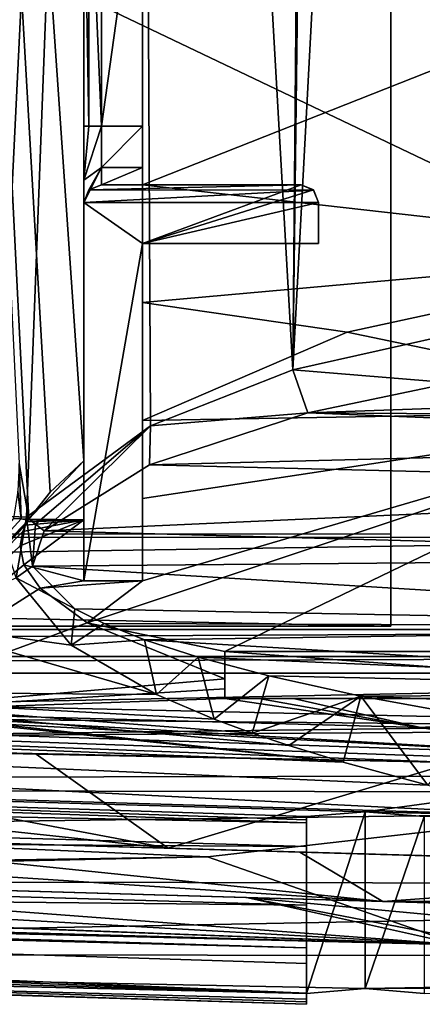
# Model space of a CAD drawing. Extents: x -65 to 446, y -88 to 1318.
# Tile 23 of 229: x 27 to 34, y -88 to -72. Entities that reach past the tile are written whole.
import ezdxf

# ---------------------------------------------------------------- set-up
doc = ezdxf.new("R2010")
doc.units = 0
doc.header["$LTSCALE"] = 65.185185
for name, color, linetype in [('1009', 7, 'CONTINUOUS'), ('1027', 7, 'CONTINUOUS'), ('1047', 7, 'CONTINUOUS'), ('1066', 7, 'CONTINUOUS'), ('1082', 7, 'CONTINUOUS'), ('1086', 7, 'CONTINUOUS'), ('1112', 7, 'CONTINUOUS'), ('1119', 7, 'CONTINUOUS'), ('1164', 7, 'CONTINUOUS'), ('1172', 7, 'CONTINUOUS'), ('1174', 7, 'CONTINUOUS'), ('1177', 7, 'CONTINUOUS'), ('1182', 7, 'CONTINUOUS'), ('1216', 7, 'CONTINUOUS'), ('1226', 7, 'CONTINUOUS'), ('1239', 7, 'CONTINUOUS'), ('1246', 7, 'CONTINUOUS'), ('1251', 7, 'CONTINUOUS'), ('1262', 7, 'CONTINUOUS'), ('1265', 7, 'CONTINUOUS'), ('1287', 7, 'CONTINUOUS'), ('1299', 7, 'CONTINUOUS'), ('1313', 7, 'CONTINUOUS'), ('1314', 7, 'CONTINUOUS'), ('1317', 7, 'CONTINUOUS'), ('1336', 7, 'CONTINUOUS'), ('1340', 7, 'CONTINUOUS'), ('1341', 7, 'CONTINUOUS'), ('1370', 7, 'CONTINUOUS'), ('1372', 7, 'CONTINUOUS'), ('1376', 7, 'CONTINUOUS'), ('1380', 7, 'CONTINUOUS'), ('1381', 7, 'CONTINUOUS'), ('1409', 7, 'CONTINUOUS'), ('1422', 7, 'CONTINUOUS'), ('1451', 7, 'CONTINUOUS'), ('1479', 7, 'CONTINUOUS'), ('778', 7, 'CONTINUOUS'), ('793', 7, 'CONTINUOUS'), ('795', 7, 'CONTINUOUS'), ('800', 7, 'CONTINUOUS'), ('856', 7, 'CONTINUOUS'), ('858', 7, 'CONTINUOUS'), ('885', 7, 'CONTINUOUS'), ('901', 7, 'CONTINUOUS'), ('915', 7, 'CONTINUOUS'), ('933', 7, 'CONTINUOUS'), ('938', 7, 'CONTINUOUS'), ('941', 7, 'CONTINUOUS'), ('945', 7, 'CONTINUOUS'), ('972', 7, 'CONTINUOUS'), ('993', 7, 'CONTINUOUS'), ('995', 7, 'CONTINUOUS'), ('999', 7, 'CONTINUOUS')]:
    doc.layers.add(name, color=color, linetype=linetype)

msp = doc.modelspace()

# ---------------------------------------------------------------- linework, layer by layer
at = {"layer": '1009', "color": 7, "linetype": 'CONTINUOUS'}
for points in [[(31.8, -74.358, -4.258), (32.014, -74.448, -4.249), (31.8, -74.358, -10.555), (31.8, -74.358, -4.258)], [(31.8, -74.358, -10.555), (32.014, -74.448, -4.249), (32.012, -74.446, -10.555), (31.8, -74.358, -10.555)], [(32.014, -74.448, -4.249), (32.1, -74.658, -4.227), (32.012, -74.446, -10.555), (32.014, -74.448, -4.249)], [(32.1, -74.658, -4.227), (32.1, -74.658, -10.555), (32.012, -74.446, -10.555), (32.1, -74.658, -4.227)]]:
    msp.add_3dface(points, dxfattribs=at)
at = {"layer": '1027', "color": 7, "linetype": 'CONTINUOUS'}
for points in [[(30.5, -82.3, -9.846), (30.5, -82.3, -4), (39, -82.3, -4), (30.5, -82.3, -9.846)], [(30.5, -82.3, -9.846), (39, -82.3, -4), (39, -82.3, -8.348), (30.5, -82.3, -9.846)]]:
    msp.add_3dface(points, dxfattribs=at)
at = {"layer": '1047', "color": 7, "linetype": 'CONTINUOUS'}
for points in [[(22.096, -86.234, -3.01), (19.328, -86.154, -3.018), (30.874, -86.489, -7.18), (22.096, -86.234, -3.01)], [(22.096, -86.234, -3.01), (30.874, -86.489, -7.18), (33.194, -86.556, -7.121), (22.096, -86.234, -3.01)], [(30.874, -86.489, -7.18), (42.218, -86.818, -11.862), (33.194, -86.556, -7.121), (30.874, -86.489, -7.18)], [(42.218, -86.818, -11.862), (43.16, -86.845, -11.784), (33.194, -86.556, -7.121), (42.218, -86.818, -11.862)], [(43.16, -86.845, -11.784), (44.102, -86.873, -11.712), (33.194, -86.556, -7.121), (43.16, -86.845, -11.784)]]:
    msp.add_3dface(points, dxfattribs=at)
at = {"layer": '1066', "color": 7, "linetype": 'CONTINUOUS'}
for points in [[(30.5, -83.1, -9.656), (31.084, -83.1, -9.76), (30.5, -83.1, -4), (30.5, -83.1, -9.656)], [(31.084, -83.1, -9.76), (31.669, -83.1, -9.863), (30.5, -83.1, -4), (31.084, -83.1, -9.76)], [(31.669, -83.1, -9.863), (41.321, -83.1, -8.161), (30.5, -83.1, -4), (31.669, -83.1, -9.863)], [(30.5, -83.1, -4), (41.321, -83.1, -8.161), (41.321, -83.1, -4), (30.5, -83.1, -4)]]:
    msp.add_3dface(points, dxfattribs=at)
at = {"layer": '1082', "color": 7, "linetype": 'CONTINUOUS'}
for points in [[(28.1, -55.823, -10.044), (28.1, -79.054, -10.509), (28.1, -68.358, -8.722), (28.1, -55.823, -10.044)], [(28.1, -68.358, -8.722), (28.1, -79.054, -10.509), (28.1, -73.358, -8.722), (28.1, -68.358, -8.722)], [(28.1, -73.358, -8.722), (28.1, -79.054, -10.509), (28.1, -74.277, -8.342), (28.1, -73.358, -8.722)], [(28.1, -74.277, -8.342), (28.1, -79.054, -10.509), (28.1, -74.658, -7.422), (28.1, -74.277, -8.342)], [(28.1, -81.1, -10.148), (28.1, -81.1, -3.549), (28.1, -74.658, -4.227), (28.1, -81.1, -10.148)], [(28.1, -80.06, -10.24), (28.1, -81.1, -10.148), (28.1, -74.658, -4.227), (28.1, -80.06, -10.24)], [(28.1, -79.054, -10.509), (28.1, -80.06, -10.24), (28.1, -74.658, -4.227), (28.1, -79.054, -10.509)], [(28.1, -74.658, -7.422), (28.1, -79.054, -10.509), (28.1, -74.658, -4.227), (28.1, -74.658, -7.422)]]:
    msp.add_3dface(points, dxfattribs=at)
at = {"layer": '1086', "color": 7, "linetype": 'CONTINUOUS'}
for points in [[(22.337, -85.441, -3.093), (22.216, -85.837, -3.052), (33.194, -86.556, -7.121), (22.337, -85.441, -3.093)], [(22.337, -85.441, -3.093), (33.194, -86.556, -7.121), (31.779, -85.715, -6.566), (22.337, -85.441, -3.093)], [(33.194, -86.556, -7.121), (41.086, -85.985, -10.387), (31.779, -85.715, -6.566), (33.194, -86.556, -7.121)], [(22.216, -85.837, -3.052), (22.096, -86.234, -3.01), (33.194, -86.556, -7.121), (22.216, -85.837, -3.052)], [(42.514, -86.5, -11.009), (41.086, -85.985, -10.387), (33.194, -86.556, -7.121), (42.514, -86.5, -11.009)], [(44.102, -86.873, -11.712), (42.514, -86.5, -11.009), (33.194, -86.556, -7.121), (44.102, -86.873, -11.712)]]:
    msp.add_3dface(points, dxfattribs=at)
at = {"layer": '1112', "color": 7, "linetype": 'CONTINUOUS'}
for points in [[(29.1, -74.358, -10.555), (29.1, -75.358, -10.555), (29.1, -76.364, -10.594), (29.1, -74.358, -10.555)], [(29.1, -81.1, -3.549), (29.1, -81.1, -9.971), (29.1, -75.358, -4.153), (29.1, -81.1, -3.549)], [(29.1, -81.1, -9.971), (29.1, -79.695, -10.139), (29.1, -75.358, -4.153), (29.1, -81.1, -9.971)], [(29.1, -76.364, -10.594), (29.1, -75.358, -10.555), (29.1, -78.369, -10.633), (29.1, -76.364, -10.594)], [(29.1, -78.369, -10.633), (29.1, -75.358, -10.555), (29.1, -79.695, -10.139), (29.1, -78.369, -10.633)], [(29.1, -79.695, -10.139), (29.1, -75.358, -10.555), (29.1, -75.358, -4.153), (29.1, -79.695, -10.139)]]:
    msp.add_3dface(points, dxfattribs=at)
at = {"layer": '1119', "color": 7, "linetype": 'CONTINUOUS'}
for points in [[(19.328, -86.154, -3.018), (19.241, -86.433, -2.989), (34.5, -87.294, -8.612), (19.328, -86.154, -3.018)], [(30.874, -86.489, -7.18), (19.328, -86.154, -3.018), (34.5, -87.294, -8.612), (30.874, -86.489, -7.18)], [(19.241, -86.433, -2.989), (19.153, -86.712, -2.96), (34.5, -87.294, -8.612), (19.241, -86.433, -2.989)], [(34.5, -87.294, -8.612), (16.007, -86.604, -1.929), (15.034, -86.813, -1.619), (34.5, -87.294, -8.612)], [(19.153, -86.712, -2.96), (16.007, -86.604, -1.929), (34.5, -87.294, -8.612), (19.153, -86.712, -2.96)], [(42.218, -86.818, -11.862), (30.874, -86.489, -7.18), (39.416, -87.288, -10.649), (42.218, -86.818, -11.862)], [(39.416, -87.288, -10.649), (30.874, -86.489, -7.18), (34.5, -87.186, -8.612), (39.416, -87.288, -10.649)], [(34.5, -87.186, -8.612), (30.874, -86.489, -7.18), (34.5, -87.294, -8.612), (34.5, -87.186, -8.612)]]:
    msp.add_3dface(points, dxfattribs=at)
at = {"layer": '1164', "color": 7, "linetype": 'CONTINUOUS'}
for points in [[(28.1, -81.1, -3.549), (28.1, -81.1, -10.148), (29.1, -81.1, -3.549), (28.1, -81.1, -3.549)], [(29.1, -81.1, -3.549), (28.1, -81.1, -10.148), (29.1, -81.1, -9.971), (29.1, -81.1, -3.549)]]:
    msp.add_3dface(points, dxfattribs=at)
at = {"layer": '1172', "color": 7, "linetype": 'CONTINUOUS'}
for points in [[(29.1, -75.358, -4.153), (29.1, -75.358, -10.555), (32.1, -75.358, -4.153), (29.1, -75.358, -4.153)], [(32.1, -75.358, -4.153), (29.1, -75.358, -10.555), (32.1, -75.358, -10.555), (32.1, -75.358, -4.153)]]:
    msp.add_3dface(points, dxfattribs=at)
at = {"layer": '1174', "color": 7, "linetype": 'CONTINUOUS'}
for points in [[(21.704, -83.906, -5.942), (20.045, -83.86, -3.259), (27.287, -84.048, -5.824), (21.704, -83.906, -5.942)], [(25.089, -83.995, -6.75), (21.704, -83.906, -5.942), (27.287, -84.048, -5.824), (25.089, -83.995, -6.75)], [(34.396, -84.192, -8.57), (25.089, -83.995, -6.75), (27.287, -84.048, -5.824), (34.396, -84.192, -8.57)]]:
    msp.add_3dface(points, dxfattribs=at)
at = {"layer": '1177', "color": 7, "linetype": 'CONTINUOUS'}
for points in [[(30.5, -83.1, -4), (41.321, -83.1, -4), (30.5, -82.3, -4), (30.5, -83.1, -4)], [(30.5, -82.3, -4), (41.321, -83.1, -4), (39, -82.3, -4), (30.5, -82.3, -4)]]:
    msp.add_3dface(points, dxfattribs=at)
at = {"layer": '1182', "color": 7, "linetype": 'CONTINUOUS'}
for points in [[(32.1, -75.358, -4.153), (32.1, -75.358, -10.555), (32.1, -74.658, -4.227), (32.1, -75.358, -4.153)], [(32.1, -74.658, -4.227), (32.1, -75.358, -10.555), (32.1, -74.658, -10.555), (32.1, -74.658, -4.227)]]:
    msp.add_3dface(points, dxfattribs=at)
at = {"layer": '1216', "color": 7, "linetype": 'CONTINUOUS'}
for points in [[(-35.238, -81.518, -9.048), (-34.997, -77.079, -10.492), (32.519, -84.188, -11.754), (-35.238, -81.518, -9.048)], [(-34.997, -77.079, -10.492), (21.46, -82.973, -10.885), (32.519, -84.188, -11.754), (-34.997, -77.079, -10.492)], [(27.126, -80.017, -12.418), (26.95, -81.046, -12.326), (26.604, -79.995, -12.349), (27.126, -80.017, -12.418)], [(27.884, -82.192, -12.166), (25.161, -81.822, -11.902), (26.95, -81.046, -12.326), (27.884, -82.192, -12.166)], [(-35.238, -81.518, -9.048), (36.277, -85.105, -11.499), (-35.419, -82.971, -7.153), (-35.238, -81.518, -9.048)], [(36.277, -85.105, -11.499), (-35.238, -81.518, -9.048), (33.961, -84.579, -11.652), (36.277, -85.105, -11.499)], [(33.961, -84.579, -11.652), (-35.238, -81.518, -9.048), (32.519, -84.188, -11.754), (33.961, -84.579, -11.652)], [(21.46, -82.973, -10.885), (25.161, -81.822, -11.902), (29.336, -83.032, -12.014), (21.46, -82.973, -10.885)], [(29.336, -83.032, -12.014), (25.161, -81.822, -11.902), (27.884, -82.192, -12.166), (29.336, -83.032, -12.014)], [(36.277, -85.105, -11.499), (30.209, -85.794, -9.068), (-35.419, -82.971, -7.153), (36.277, -85.105, -11.499)], [(30.209, -85.794, -9.068), (22.185, -85.924, -6.111), (-35.419, -82.971, -7.153), (30.209, -85.794, -9.068)], [(32.519, -84.188, -11.754), (21.46, -82.973, -10.885), (31.59, -83.901, -11.824), (32.519, -84.188, -11.754)], [(31.59, -83.901, -11.824), (21.46, -82.973, -10.885), (30.969, -83.691, -11.872), (31.59, -83.901, -11.824)], [(30.969, -83.691, -11.872), (21.46, -82.973, -10.885), (30.323, -83.451, -11.926), (30.969, -83.691, -11.872)], [(30.323, -83.451, -11.926), (21.46, -82.973, -10.885), (29.336, -83.032, -12.014), (30.323, -83.451, -11.926)]]:
    msp.add_3dface(points, dxfattribs=at)
at = {"layer": '1226', "color": 7, "linetype": 'CONTINUOUS'}
for points in [[(39, -70.442, -12.105), (29.1, -74.358, -10.555), (39, -75.478, -12.151), (39, -70.442, -12.105)], [(29.1, -74.358, -10.555), (39, -70.442, -12.105), (29.1, -70.859, -10.488), (29.1, -74.358, -10.555)], [(29.1, -74.358, -10.555), (29.1, -76.364, -10.594), (39, -75.478, -12.151), (29.1, -74.358, -10.555)], [(39, -75.478, -12.151), (29.1, -76.364, -10.594), (32.588, -76.866, -11.115), (39, -75.478, -12.151)], [(29.1, -76.364, -10.594), (29.1, -78.369, -10.633), (32.588, -76.866, -11.115), (29.1, -76.364, -10.594)]]:
    msp.add_3dface(points, dxfattribs=at)
at = {"layer": '1239', "color": 7, "linetype": 'CONTINUOUS'}
for points in [[(28.4, -74.358, -4.258), (28.19, -74.443, -4.249), (31.8, -74.358, -4.258), (28.4, -74.358, -4.258)], [(31.8, -74.358, -4.258), (28.19, -74.443, -4.249), (32.014, -74.448, -4.249), (31.8, -74.358, -4.258)], [(28.19, -74.443, -4.249), (28.1, -74.658, -4.227), (32.014, -74.448, -4.249), (28.19, -74.443, -4.249)], [(32.014, -74.448, -4.249), (28.1, -74.658, -4.227), (32.1, -74.658, -4.227), (32.014, -74.448, -4.249)], [(28.1, -74.658, -4.227), (28.1, -81.1, -3.549), (29.1, -75.358, -4.153), (28.1, -74.658, -4.227)], [(28.1, -74.658, -4.227), (29.1, -75.358, -4.153), (32.1, -74.658, -4.227), (28.1, -74.658, -4.227)], [(29.1, -75.358, -4.153), (32.1, -75.358, -4.153), (32.1, -74.658, -4.227), (29.1, -75.358, -4.153)], [(28.1, -81.1, -3.549), (29.1, -81.1, -3.549), (29.1, -75.358, -4.153), (28.1, -81.1, -3.549)]]:
    msp.add_3dface(points, dxfattribs=at)
at = {"layer": '1246', "color": 7, "linetype": 'CONTINUOUS'}
for points in [[(28.19, -74.443, -4.249), (28.4, -74.358, -4.258), (28.188, -74.446, -7.422), (28.19, -74.443, -4.249)], [(28.188, -74.446, -7.422), (28.4, -74.358, -4.258), (28.4, -74.358, -7.422), (28.188, -74.446, -7.422)], [(28.1, -74.658, -7.422), (28.1, -74.658, -4.227), (28.19, -74.443, -4.249), (28.1, -74.658, -7.422)], [(28.1, -74.658, -7.422), (28.19, -74.443, -4.249), (28.188, -74.446, -7.422), (28.1, -74.658, -7.422)]]:
    msp.add_3dface(points, dxfattribs=at)
at = {"layer": '1251', "color": 7, "linetype": 'CONTINUOUS'}
for points in [[(30.5, -82.938, -9.814), (30.5, -83.1, -9.656), (30.5, -82.3, -9.846), (30.5, -82.938, -9.814)], [(30.5, -82.938, -9.814), (30.5, -82.3, -9.846), (30.5, -82.536, -9.9), (30.5, -82.938, -9.814)], [(30.5, -83.1, -9.656), (30.5, -83.1, -4), (30.5, -82.3, -9.846), (30.5, -83.1, -9.656)], [(30.5, -82.3, -9.846), (30.5, -83.1, -4), (30.5, -82.3, -4), (30.5, -82.3, -9.846)], [(30.5, -82.768, -9.962), (30.5, -82.938, -9.814), (30.5, -82.536, -9.9), (30.5, -82.768, -9.962)]]:
    msp.add_3dface(points, dxfattribs=at)
at = {"layer": '1262', "color": 7, "linetype": 'CONTINUOUS'}
for points in [[(28.1, -73.358, -8.722), (28.1, -74.277, -8.342), (28.188, -73.358, -8.51), (28.1, -73.358, -8.722)], [(28.4, -73.358, -8.422), (28.1, -74.277, -8.342), (28.4, -74.065, -8.129), (28.4, -73.358, -8.422)], [(28.1, -74.277, -8.342), (28.4, -73.358, -8.422), (28.188, -73.358, -8.51), (28.1, -74.277, -8.342)], [(28.1, -74.277, -8.342), (28.1, -74.658, -7.422), (28.4, -74.065, -8.129), (28.1, -74.277, -8.342)], [(28.1, -74.658, -7.422), (28.188, -74.446, -7.422), (28.4, -74.065, -8.129), (28.1, -74.658, -7.422)], [(28.188, -74.446, -7.422), (28.4, -74.358, -7.422), (28.4, -74.065, -8.129), (28.188, -74.446, -7.422)]]:
    msp.add_3dface(points, dxfattribs=at)
at = {"layer": '1265', "color": 7, "linetype": 'CONTINUOUS'}
for points in [[(29.1, -73.358, -8.422), (29.1, -70.859, -10.488), (29.1, -68.358, -8.422), (29.1, -73.358, -8.422)], [(29.1, -74.358, -10.555), (29.1, -70.859, -10.488), (29.1, -74.065, -8.129), (29.1, -74.358, -10.555)], [(29.1, -74.065, -8.129), (29.1, -70.859, -10.488), (29.1, -73.358, -8.422), (29.1, -74.065, -8.129)], [(29.1, -74.358, -7.422), (29.1, -74.358, -10.555), (29.1, -74.065, -8.129), (29.1, -74.358, -7.422)]]:
    msp.add_3dface(points, dxfattribs=at)
at = {"layer": '1287', "color": 7, "linetype": 'CONTINUOUS'}
for points in [[(33.33, -25.534, -1.202), (33.33, -33.858, 13.716), (33.33, -80.302, 19.637), (33.33, -25.534, -1.202)], [(33.33, -81.869, 4.719), (33.33, -25.534, -1.202), (33.33, -80.302, 19.637), (33.33, -81.869, 4.719)], [(33.33, -33.858, 13.716), (33.33, -33.858, 14.755), (33.33, -80.302, 19.637), (33.33, -33.858, 13.716)]]:
    msp.add_3dface(points, dxfattribs=at)
at = {"layer": '1299', "color": 7, "linetype": 'CONTINUOUS'}
for points in [[(-11.852, -84.349, 5.397), (31.895, -85.618, -7.578), (-11.858, -84.349, 6.419), (-11.852, -84.349, 5.397)], [(31.895, -85.618, -7.578), (31.895, -85.618, -6.504), (-11.858, -84.349, 6.419), (31.895, -85.618, -7.578)]]:
    msp.add_3dface(points, dxfattribs=at)
at = {"layer": '1313', "color": 7, "linetype": 'CONTINUOUS'}
for points in [[(-11.868, -85.349, 5.4), (31.895, -86.618, -7.578), (-4.687, -86.243, 3.814), (-11.868, -85.349, 5.4)], [(31.895, -86.618, -7.578), (31.895, -87.344, -7.578), (-4.687, -86.243, 3.814), (31.895, -86.618, -7.578)]]:
    msp.add_3dface(points, dxfattribs=at)
at = {"layer": '1314', "color": 7, "linetype": 'CONTINUOUS'}
for points in [[(43.3, -80.354, 19.642), (43.3, -83.619, 5.688), (-42.5, -81.676, 14.806), (43.3, -80.354, 19.642)], [(-42.5, -80.354, 19.643), (43.3, -80.354, 19.642), (-42.5, -81.676, 14.806), (-42.5, -80.354, 19.643)], [(-42.5, -81.676, 14.806), (43.3, -83.619, 5.688), (-42.5, -82.805, 9.922), (-42.5, -81.676, 14.806)], [(-42.5, -82.805, 9.922), (43.3, -83.619, 5.688), (-4.703, -83.932, 3.817), (-42.5, -82.805, 9.922)], [(-4.703, -83.932, 3.817), (43.3, -83.619, 5.688), (32.895, -85.028, -5.104), (-4.703, -83.932, 3.817)], [(43.3, -83.619, 5.688), (43.3, -85.279, -8.547), (32.895, -85.028, -5.104), (43.3, -83.619, 5.688)], [(31.895, -85.218, -7.578), (-4.703, -83.932, 3.817), (31.895, -85.167, -6.841), (31.895, -85.218, -7.578)], [(31.895, -85.167, -6.841), (-4.703, -83.932, 3.817), (31.895, -85.111, -6.104), (31.895, -85.167, -6.841)], [(31.895, -85.111, -6.104), (-4.703, -83.932, 3.817), (32.895, -85.028, -5.104), (31.895, -85.111, -6.104)], [(43.3, -85.279, -8.547), (33.895, -85.111, -6.104), (32.895, -85.028, -5.104), (43.3, -85.279, -8.547)]]:
    msp.add_3dface(points, dxfattribs=at)
at = {"layer": '1317', "color": 7, "linetype": 'CONTINUOUS'}
for points in [[(-44.455, -25.534, -1.202), (33.33, -25.534, -1.202), (-44.455, -81.869, 4.719), (-44.455, -25.534, -1.202)], [(33.33, -25.534, -1.202), (33.33, -81.869, 4.719), (-44.455, -81.869, 4.719), (33.33, -25.534, -1.202)]]:
    msp.add_3dface(points, dxfattribs=at)
at = {"layer": '1336', "color": 7, "linetype": 'CONTINUOUS'}
for points in [[(31.895, -87.344, -7.578), (-4.669, -86.244, 1.754), (-4.687, -86.243, 3.814), (31.895, -87.344, -7.578)], [(31.895, -87.344, -7.578), (31.895, -87.344, -9.726), (-4.669, -86.244, 1.754), (31.895, -87.344, -7.578)]]:
    msp.add_3dface(points, dxfattribs=at)
at = {"layer": '1340', "color": 7, "linetype": 'CONTINUOUS'}
for points in [[(50.657, -81.93, 22.824), (50.233, -22.041, 16.53), (30.56, -64.262, 20.967), (50.657, -81.93, 22.824)], [(29.384, -68.258, 21.387), (50.657, -81.93, 22.824), (30.56, -64.262, 20.967), (29.384, -68.258, 21.387)], [(25.611, -69.977, 21.568), (50.657, -81.93, 22.824), (29.384, -68.258, 21.387), (25.611, -69.977, 21.568)], [(-42.5, -81.93, 22.824), (50.657, -81.93, 22.824), (25.611, -69.977, 21.568), (-42.5, -81.93, 22.824)]]:
    msp.add_3dface(points, dxfattribs=at)
at = {"layer": '1341', "color": 7, "linetype": 'CONTINUOUS'}
for points in [[(31.895, -85.111, -6.104), (31.895, -88.12, -6.104), (31.895, -86.618, -6.504), (31.895, -85.111, -6.104)], [(31.895, -85.167, -6.841), (31.895, -85.111, -6.104), (31.895, -85.618, -6.504), (31.895, -85.167, -6.841)], [(31.895, -85.111, -6.104), (31.895, -86.618, -6.504), (31.895, -85.618, -6.504), (31.895, -85.111, -6.104)], [(31.895, -85.218, -7.578), (31.895, -85.167, -6.841), (31.895, -85.618, -7.578), (31.895, -85.218, -7.578)], [(31.895, -85.618, -7.578), (31.895, -85.167, -6.841), (31.895, -85.618, -6.504), (31.895, -85.618, -7.578)], [(31.895, -88.12, -6.104), (31.895, -88.221, -7.519), (31.895, -86.618, -6.504), (31.895, -88.12, -6.104)], [(31.895, -86.618, -6.504), (31.895, -88.221, -7.519), (31.895, -87.344, -7.578), (31.895, -86.618, -6.504)], [(31.895, -86.618, -7.578), (31.895, -86.618, -6.504), (31.895, -87.344, -7.578), (31.895, -86.618, -7.578)], [(31.895, -88.221, -7.519), (31.895, -88.306, -8.936), (31.895, -87.344, -7.578), (31.895, -88.221, -7.519)], [(31.895, -87.344, -7.578), (31.895, -88.306, -8.936), (31.895, -88.265, -9.239), (31.895, -87.344, -7.578)], [(31.895, -87.344, -9.726), (31.895, -87.344, -7.578), (31.895, -87.613, -9.726), (31.895, -87.344, -9.726)], [(31.895, -87.613, -9.726), (31.895, -87.344, -7.578), (31.895, -88.115, -9.497), (31.895, -87.613, -9.726)], [(31.895, -88.115, -9.497), (31.895, -87.344, -7.578), (31.895, -88.265, -9.239), (31.895, -88.115, -9.497)]]:
    msp.add_3dface(points, dxfattribs=at)
at = {"layer": '1370', "color": 7, "linetype": 'CONTINUOUS'}
for points in [[(-44.455, -81.869, 4.719), (33.33, -81.869, 4.719), (-44.45, -80.302, 19.637), (-44.455, -81.869, 4.719)], [(33.33, -81.869, 4.719), (33.33, -80.302, 19.637), (-44.45, -80.302, 19.637), (33.33, -81.869, 4.719)]]:
    msp.add_3dface(points, dxfattribs=at)
at = {"layer": '1372', "color": 7, "linetype": 'CONTINUOUS'}
for points in [[(31.895, -87.344, -9.726), (31.895, -87.613, -9.726), (-13.298, -86.177, 3.651), (31.895, -87.344, -9.726)], [(31.895, -87.344, -9.726), (-13.298, -86.177, 3.651), (-4.669, -86.244, 1.754), (31.895, -87.344, -9.726)]]:
    msp.add_3dface(points, dxfattribs=at)
at = {"layer": '1376', "color": 7, "linetype": 'CONTINUOUS'}
for points in [[(-11.873, -85.349, 6.422), (31.895, -86.618, -6.504), (-11.868, -85.349, 5.4), (-11.873, -85.349, 6.422)], [(31.895, -86.618, -6.504), (31.895, -86.618, -7.578), (-11.868, -85.349, 5.4), (31.895, -86.618, -6.504)]]:
    msp.add_3dface(points, dxfattribs=at)
at = {"layer": '1380', "color": 7, "linetype": 'CONTINUOUS'}
for points in [[(32.895, -88.039, -5.104), (31.895, -88.12, -6.104), (32.895, -85.028, -5.104), (32.895, -88.039, -5.104)], [(31.895, -88.12, -6.104), (31.895, -85.111, -6.104), (32.895, -85.028, -5.104), (31.895, -88.12, -6.104)], [(33.895, -85.111, -6.104), (32.895, -88.039, -5.104), (32.895, -85.028, -5.104), (33.895, -85.111, -6.104)], [(33.895, -88.12, -6.104), (32.895, -88.039, -5.104), (33.895, -85.111, -6.104), (33.895, -88.12, -6.104)]]:
    msp.add_3dface(points, dxfattribs=at)
at = {"layer": '1381', "color": 7, "linetype": 'CONTINUOUS'}
for points in [[(50.657, -81.93, 22.824), (-42.5, -81.93, 22.824), (-42.5, -82.388, 22.713), (50.657, -81.93, 22.824)], [(50.657, -81.93, 22.824), (-42.5, -82.388, 22.713), (50.657, -82.388, 22.713), (50.657, -81.93, 22.824)], [(-42.5, -82.672, 22.336), (50.657, -82.672, 22.336), (50.657, -82.388, 22.713), (-42.5, -82.672, 22.336)], [(-42.5, -82.388, 22.713), (-42.5, -82.672, 22.336), (50.657, -82.388, 22.713), (-42.5, -82.388, 22.713)]]:
    msp.add_3dface(points, dxfattribs=at)
at = {"layer": '1409', "color": 7, "linetype": 'CONTINUOUS'}
for points in [[(-42.5, -82.672, 22.336), (-42.5, -84.572, 15.59), (50.657, -82.672, 22.336), (-42.5, -82.672, 22.336)], [(50.657, -82.672, 22.336), (-42.5, -84.572, 15.59), (57.088, -83.318, 20.194), (50.657, -82.672, 22.336)], [(57.088, -83.318, 20.194), (-42.5, -84.572, 15.59), (60.96, -84.375, 16.359), (57.088, -83.318, 20.194)], [(60.96, -84.375, 16.359), (-42.5, -84.572, 15.59), (61.838, -84.73, 14.957), (60.96, -84.375, 16.359)], [(-42.5, -84.572, 15.59), (-42.5, -86.103, 8.751), (61.838, -84.73, 14.957), (-42.5, -84.572, 15.59)], [(61.838, -84.73, 14.957), (-42.5, -86.103, 8.751), (64.477, -86.294, 7.753), (61.838, -84.73, 14.957)], [(-42.5, -86.103, 8.751), (3.88, -87.454, 0.393), (64.477, -86.294, 7.753), (-42.5, -86.103, 8.751)], [(3.88, -87.454, 0.393), (65.3, -87.493, 0.087), (64.477, -86.294, 7.753), (3.88, -87.454, 0.393)], [(32.895, -88.039, -5.104), (65.3, -87.493, 0.087), (3.88, -87.454, 0.393), (32.895, -88.039, -5.104)], [(31.895, -88.12, -6.104), (32.895, -88.039, -5.104), (3.88, -87.454, 0.393), (31.895, -88.12, -6.104)], [(31.895, -88.221, -7.519), (31.895, -88.12, -6.104), (3.88, -87.454, 0.393), (31.895, -88.221, -7.519)], [(31.895, -88.306, -8.936), (31.895, -88.221, -7.519), (3.88, -87.454, 0.393), (31.895, -88.306, -8.936)], [(49.5, -87.866, -3.231), (65.3, -87.493, 0.087), (32.895, -88.039, -5.104), (49.5, -87.866, -3.231)], [(49.5, -87.866, -3.231), (32.895, -88.039, -5.104), (46.066, -87.989, -4.534), (49.5, -87.866, -3.231)], [(32.895, -88.039, -5.104), (33.895, -88.12, -6.104), (46.066, -87.989, -4.534), (32.895, -88.039, -5.104)]]:
    msp.add_3dface(points, dxfattribs=at)
at = {"layer": '1422', "color": 7, "linetype": 'CONTINUOUS'}
for points in [[(31.895, -85.618, -6.504), (-11.873, -85.349, 6.422), (-11.858, -84.349, 6.419), (31.895, -85.618, -6.504)], [(31.895, -86.618, -6.504), (-11.873, -85.349, 6.422), (31.895, -85.618, -6.504), (31.895, -86.618, -6.504)]]:
    msp.add_3dface(points, dxfattribs=at)
at = {"layer": '1451', "color": 7, "linetype": 'CONTINUOUS'}
for points in [[(-4.703, -83.932, 3.817), (31.895, -85.218, -7.578), (-11.852, -84.349, 5.397), (-4.703, -83.932, 3.817)], [(-11.852, -84.349, 5.397), (31.895, -85.218, -7.578), (31.895, -85.618, -7.578), (-11.852, -84.349, 5.397)]]:
    msp.add_3dface(points, dxfattribs=at)
at = {"layer": '1479', "color": 7, "linetype": 'CONTINUOUS'}
for points in [[(31.895, -88.115, -9.497), (-42.563, -85.416, 7.919), (-13.298, -86.177, 3.651), (31.895, -88.115, -9.497)], [(-42.563, -85.416, 7.919), (31.895, -88.115, -9.497), (-42.535, -85.956, 8.174), (-42.563, -85.416, 7.919)], [(31.895, -88.306, -8.936), (3.88, -87.454, 0.393), (-42.535, -85.956, 8.174), (31.895, -88.306, -8.936)], [(31.895, -88.265, -9.239), (31.895, -88.306, -8.936), (-42.535, -85.956, 8.174), (31.895, -88.265, -9.239)], [(31.895, -88.115, -9.497), (31.895, -88.265, -9.239), (-42.535, -85.956, 8.174), (31.895, -88.115, -9.497)], [(31.895, -87.613, -9.726), (31.895, -88.115, -9.497), (-13.298, -86.177, 3.651), (31.895, -87.613, -9.726)]]:
    msp.add_3dface(points, dxfattribs=at)
at = {"layer": '778', "color": 7, "linetype": 'CONTINUOUS'}
for points in [[(15.034, -86.813, -1.619), (2.324, -86.404, -0.003), (34.5, -87.294, -10.769), (15.034, -86.813, -1.619)], [(34.5, -87.294, -8.612), (15.034, -86.813, -1.619), (34.5, -87.294, -10.769), (34.5, -87.294, -8.612)]]:
    msp.add_3dface(points, dxfattribs=at)
at = {"layer": '793', "color": 7, "linetype": 'CONTINUOUS'}
for points in [[(28.4, -74.358, -4.258), (31.8, -74.358, -4.258), (31.8, -74.358, -10.555), (28.4, -74.358, -4.258)], [(28.4, -74.358, -7.422), (28.4, -74.358, -4.258), (29.1, -74.358, -7.422), (28.4, -74.358, -7.422)], [(29.1, -74.358, -7.422), (28.4, -74.358, -4.258), (31.8, -74.358, -10.555), (29.1, -74.358, -7.422)], [(29.1, -74.358, -10.555), (29.1, -74.358, -7.422), (31.8, -74.358, -10.555), (29.1, -74.358, -10.555)]]:
    msp.add_3dface(points, dxfattribs=at)
at = {"layer": '795', "color": 7, "linetype": 'CONTINUOUS'}
for points in [[(28.1, -79.054, -10.509), (28.1, -55.823, -10.044), (24.5, -27.1, -8.831), (28.1, -79.054, -10.509)], [(28.1, -79.054, -10.509), (24.5, -27.1, -8.831), (27.526, -79.588, -10.444), (28.1, -79.054, -10.509)], [(27.526, -79.588, -10.444), (24.5, -27.1, -8.831), (27.164, -80.05, -10.406), (27.526, -79.588, -10.444)], [(27.164, -80.05, -10.406), (24.5, -27.1, -8.831), (27, -79.1, -10.364), (27.164, -80.05, -10.406)], [(26.975, -79.571, -10.371), (27.033, -80.045, -10.388), (27, -79.1, -10.364), (26.975, -79.571, -10.371)], [(27.033, -80.045, -10.388), (27.164, -80.05, -10.406), (27, -79.1, -10.364), (27.033, -80.045, -10.388)], [(26.901, -80.04, -10.371), (27.033, -80.045, -10.388), (26.975, -79.571, -10.371), (26.901, -80.04, -10.371)]]:
    msp.add_3dface(points, dxfattribs=at)
at = {"layer": '800', "color": 7, "linetype": 'CONTINUOUS'}
for points in [[(36.277, -85.105, -11.499), (34.5, -87.294, -10.769), (30.209, -85.794, -9.068), (36.277, -85.105, -11.499)], [(34.5, -87.294, -10.769), (2.324, -86.404, -0.003), (30.209, -85.794, -9.068), (34.5, -87.294, -10.769)], [(30.209, -85.794, -9.068), (2.324, -86.404, -0.003), (22.185, -85.924, -6.111), (30.209, -85.794, -9.068)]]:
    msp.add_3dface(points, dxfattribs=at)
at = {"layer": '856', "color": 7, "linetype": 'CONTINUOUS'}
for points in [[(31.659, -77.508, -13.008), (36.071, -76.521, -13.69), (34.359, -77.728, -12.923), (31.659, -77.508, -13.008)], [(29.236, -78.459, -12.673), (31.659, -77.508, -13.008), (31.916, -78.239, -12.71), (29.236, -78.459, -12.673)], [(31.916, -78.239, -12.71), (31.659, -77.508, -13.008), (34.359, -77.728, -12.923), (31.916, -78.239, -12.71)], [(29.221, -79.124, -12.503), (29.236, -78.459, -12.673), (31.916, -78.239, -12.71), (29.221, -79.124, -12.503)], [(27.126, -80.017, -12.418), (29.236, -78.459, -12.673), (27.276, -80.134, -12.421), (27.126, -80.017, -12.418)], [(27.276, -80.134, -12.421), (29.236, -78.459, -12.673), (27.426, -80.248, -12.389), (27.276, -80.134, -12.421)], [(27.426, -80.248, -12.389), (29.236, -78.459, -12.673), (29.221, -79.124, -12.503), (27.426, -80.248, -12.389)]]:
    msp.add_3dface(points, dxfattribs=at)
at = {"layer": '858', "color": 7, "linetype": 'CONTINUOUS'}
for points in [[(26.95, -81.046, -12.326), (27.126, -80.017, -12.418), (27.226, -80.85, -12.34), (26.95, -81.046, -12.326)], [(27.126, -80.017, -12.418), (27.276, -80.134, -12.421), (27.226, -80.85, -12.34), (27.126, -80.017, -12.418)], [(27.276, -80.134, -12.421), (27.426, -80.248, -12.389), (27.226, -80.85, -12.34), (27.276, -80.134, -12.421)], [(27.947, -81.573, -12.234), (26.95, -81.046, -12.326), (27.226, -80.85, -12.34), (27.947, -81.573, -12.234)], [(27.884, -82.192, -12.166), (26.95, -81.046, -12.326), (27.947, -81.573, -12.234), (27.884, -82.192, -12.166)], [(28.447, -81.827, -12.184), (27.884, -82.192, -12.166), (27.947, -81.573, -12.234), (28.447, -81.827, -12.184)], [(29.132, -82.102, -12.124), (27.884, -82.192, -12.166), (28.447, -81.827, -12.184), (29.132, -82.102, -12.124)], [(29.336, -83.032, -12.014), (27.884, -82.192, -12.166), (29.132, -82.102, -12.124), (29.336, -83.032, -12.014)], [(30.047, -82.398, -12.052), (29.336, -83.032, -12.014), (29.132, -82.102, -12.124), (30.047, -82.398, -12.052)], [(30.323, -83.451, -11.926), (29.336, -83.032, -12.014), (30.047, -82.398, -12.052), (30.323, -83.451, -11.926)], [(31.25, -82.718, -11.965), (30.323, -83.451, -11.926), (30.047, -82.398, -12.052), (31.25, -82.718, -11.965)], [(30.969, -83.691, -11.872), (30.323, -83.451, -11.926), (31.25, -82.718, -11.965), (30.969, -83.691, -11.872)], [(32.819, -83.062, -11.861), (30.969, -83.691, -11.872), (31.25, -82.718, -11.965), (32.819, -83.062, -11.861)], [(31.59, -83.901, -11.824), (30.969, -83.691, -11.872), (32.819, -83.062, -11.861), (31.59, -83.901, -11.824)], [(32.519, -84.188, -11.754), (31.59, -83.901, -11.824), (32.819, -83.062, -11.861), (32.519, -84.188, -11.754)], [(33.961, -84.579, -11.652), (32.519, -84.188, -11.754), (32.819, -83.062, -11.861), (33.961, -84.579, -11.652)], [(34.851, -83.43, -11.737), (33.961, -84.579, -11.652), (32.819, -83.062, -11.861), (34.851, -83.43, -11.737)]]:
    msp.add_3dface(points, dxfattribs=at)
at = {"layer": '885', "color": 7, "linetype": 'CONTINUOUS'}
for points in [[(28.4, -73.358, -8.422), (28.4, -74.065, -8.129), (29.1, -73.358, -8.422), (28.4, -73.358, -8.422)], [(28.4, -74.065, -8.129), (29.1, -74.065, -8.129), (29.1, -73.358, -8.422), (28.4, -74.065, -8.129)], [(28.4, -74.065, -8.129), (28.4, -74.358, -7.422), (29.1, -74.065, -8.129), (28.4, -74.065, -8.129)], [(28.4, -74.358, -7.422), (29.1, -74.358, -7.422), (29.1, -74.065, -8.129), (28.4, -74.358, -7.422)]]:
    msp.add_3dface(points, dxfattribs=at)
at = {"layer": '901', "color": 7, "linetype": 'CONTINUOUS'}
for points in [[(31.669, -83.1, -9.863), (33.837, -83.594, -9.682), (41.321, -83.1, -8.161), (31.669, -83.1, -9.863)], [(33.837, -83.594, -9.682), (36.536, -84.054, -9.442), (41.321, -83.1, -8.161), (33.837, -83.594, -9.682)]]:
    msp.add_3dface(points, dxfattribs=at)
at = {"layer": '915', "color": 7, "linetype": 'CONTINUOUS'}
for points in [[(39, -75.478, -12.151), (32.588, -76.866, -11.115), (39, -78.198, -8.978), (39, -75.478, -12.151)], [(32.588, -76.866, -11.115), (29.1, -78.369, -10.633), (39, -78.198, -8.978), (32.588, -76.866, -11.115)], [(29.1, -81.1, -9.971), (28.155, -81.816, -10.181), (39, -78.198, -8.978), (29.1, -81.1, -9.971)], [(28.155, -81.816, -10.181), (30.5, -82.3, -9.846), (39, -78.198, -8.978), (28.155, -81.816, -10.181)], [(29.1, -79.695, -10.139), (29.1, -81.1, -9.971), (39, -78.198, -8.978), (29.1, -79.695, -10.139)], [(29.1, -78.369, -10.633), (29.1, -79.695, -10.139), (39, -78.198, -8.978), (29.1, -78.369, -10.633)], [(30.5, -82.3, -9.846), (39, -82.3, -8.348), (39, -78.198, -8.978), (30.5, -82.3, -9.846)], [(28.1, -80.06, -10.24), (28.1, -79.054, -10.509), (27.164, -80.05, -10.406), (28.1, -80.06, -10.24)], [(28.1, -79.054, -10.509), (27.526, -79.588, -10.444), (27.164, -80.05, -10.406), (28.1, -79.054, -10.509)], [(28.1, -80.06, -10.24), (27.061, -80.258, -10.391), (27.015, -80.506, -10.369), (28.1, -80.06, -10.24)], [(28.1, -80.06, -10.24), (27.015, -80.506, -10.369), (27.081, -80.828, -10.334), (28.1, -80.06, -10.24)], [(28.1, -80.06, -10.24), (27.108, -80.149, -10.399), (27.061, -80.258, -10.391), (28.1, -80.06, -10.24)], [(28.1, -81.1, -10.148), (28.1, -80.06, -10.24), (27.081, -80.828, -10.334), (28.1, -81.1, -10.148)], [(28.1, -80.06, -10.24), (27.137, -80.095, -10.403), (27.108, -80.149, -10.399), (28.1, -80.06, -10.24)], [(28.1, -80.06, -10.24), (27.155, -80.066, -10.405), (27.137, -80.095, -10.403), (28.1, -80.06, -10.24)], [(28.1, -80.06, -10.24), (27.164, -80.05, -10.406), (27.155, -80.066, -10.405), (28.1, -80.06, -10.24)], [(28.1, -81.1, -10.148), (27.081, -80.828, -10.334), (27.355, -81.226, -10.281), (28.1, -81.1, -10.148)], [(29.1, -81.1, -9.971), (28.1, -81.1, -10.148), (27.355, -81.226, -10.281), (29.1, -81.1, -9.971)], [(29.1, -81.1, -9.971), (27.355, -81.226, -10.281), (28.155, -81.816, -10.181), (29.1, -81.1, -9.971)], [(28.155, -81.816, -10.181), (30.5, -82.768, -9.962), (30.5, -82.3, -9.846), (28.155, -81.816, -10.181)], [(30.5, -82.3, -9.846), (30.5, -82.768, -9.962), (30.5, -82.536, -9.9), (30.5, -82.3, -9.846)]]:
    msp.add_3dface(points, dxfattribs=at)
at = {"layer": '933', "color": 7, "linetype": 'CONTINUOUS'}
for points in [[(29.1, -75.358, -10.555), (29.1, -74.358, -10.555), (31.8, -74.358, -10.555), (29.1, -75.358, -10.555)], [(29.1, -75.358, -10.555), (31.8, -74.358, -10.555), (32.012, -74.446, -10.555), (29.1, -75.358, -10.555)], [(32.1, -74.658, -10.555), (29.1, -75.358, -10.555), (32.012, -74.446, -10.555), (32.1, -74.658, -10.555)], [(32.1, -75.358, -10.555), (29.1, -75.358, -10.555), (32.1, -74.658, -10.555), (32.1, -75.358, -10.555)]]:
    msp.add_3dface(points, dxfattribs=at)
at = {"layer": '938', "color": 7, "linetype": 'CONTINUOUS'}
for points in [[(27.033, -80.045, -10.388), (26.901, -80.04, -10.371), (24.033, -83.331, -8.231), (27.033, -80.045, -10.388)], [(27.033, -80.045, -10.388), (24.033, -83.331, -8.231), (27.155, -80.066, -10.405), (27.033, -80.045, -10.388)], [(27.155, -80.066, -10.405), (24.033, -83.331, -8.231), (27.137, -80.095, -10.403), (27.155, -80.066, -10.405)], [(27.137, -80.095, -10.403), (24.033, -83.331, -8.231), (27.108, -80.149, -10.399), (27.137, -80.095, -10.403)], [(27.164, -80.05, -10.406), (27.033, -80.045, -10.388), (27.155, -80.066, -10.405), (27.164, -80.05, -10.406)], [(27.108, -80.149, -10.399), (24.033, -83.331, -8.231), (27.061, -80.258, -10.391), (27.108, -80.149, -10.399)], [(27.061, -80.258, -10.391), (24.033, -83.331, -8.231), (27.015, -80.506, -10.369), (27.061, -80.258, -10.391)], [(27.015, -80.506, -10.369), (24.033, -83.331, -8.231), (27.081, -80.828, -10.334), (27.015, -80.506, -10.369)], [(27.081, -80.828, -10.334), (24.033, -83.331, -8.231), (27.355, -81.226, -10.281), (27.081, -80.828, -10.334)], [(27.355, -81.226, -10.281), (24.033, -83.331, -8.231), (28.155, -81.816, -10.181), (27.355, -81.226, -10.281)], [(28.155, -81.816, -10.181), (24.033, -83.331, -8.231), (30.5, -82.768, -9.962), (28.155, -81.816, -10.181)], [(36.536, -84.054, -9.442), (20.689, -83.219, -7.815), (-12.704, -82.417, -3.957), (36.536, -84.054, -9.442)], [(35.467, -84.134, -9.004), (36.536, -84.054, -9.442), (-12.704, -82.417, -3.957), (35.467, -84.134, -9.004)], [(34.396, -84.192, -8.57), (35.467, -84.134, -9.004), (-12.704, -82.417, -3.957), (34.396, -84.192, -8.57)], [(25.089, -83.995, -6.75), (34.396, -84.192, -8.57), (-12.704, -82.417, -3.957), (25.089, -83.995, -6.75)], [(30.5, -82.768, -9.962), (24.033, -83.331, -8.231), (30.5, -82.938, -9.814), (30.5, -82.768, -9.962)], [(30.5, -82.938, -9.814), (24.033, -83.331, -8.231), (30.5, -83.1, -9.656), (30.5, -82.938, -9.814)], [(30.5, -83.1, -9.656), (24.033, -83.331, -8.231), (33.837, -83.594, -9.682), (30.5, -83.1, -9.656)], [(30.5, -83.1, -9.656), (33.837, -83.594, -9.682), (31.084, -83.1, -9.76), (30.5, -83.1, -9.656)], [(31.669, -83.1, -9.863), (31.084, -83.1, -9.76), (33.837, -83.594, -9.682), (31.669, -83.1, -9.863)], [(24.033, -83.331, -8.231), (20.689, -83.219, -7.815), (36.536, -84.054, -9.442), (24.033, -83.331, -8.231)], [(24.033, -83.331, -8.231), (36.536, -84.054, -9.442), (33.837, -83.594, -9.682), (24.033, -83.331, -8.231)]]:
    msp.add_3dface(points, dxfattribs=at)
at = {"layer": '941', "color": 7, "linetype": 'CONTINUOUS'}
for points in [[(28.1, -68.358, -8.722), (28.1, -73.358, -8.722), (28.188, -73.358, -8.51), (28.1, -68.358, -8.722)], [(28.1, -68.358, -8.722), (28.188, -73.358, -8.51), (28.188, -68.358, -8.51), (28.1, -68.358, -8.722)], [(28.188, -73.358, -8.51), (28.4, -73.358, -8.422), (28.188, -68.358, -8.51), (28.188, -73.358, -8.51)], [(28.188, -68.358, -8.51), (28.4, -73.358, -8.422), (28.4, -68.358, -8.422), (28.188, -68.358, -8.51)]]:
    msp.add_3dface(points, dxfattribs=at)
at = {"layer": '945', "color": 7, "linetype": 'CONTINUOUS'}
for points in [[(31.916, -78.239, -12.71), (34.359, -77.728, -12.923), (45, -77.781, -10.966), (31.916, -78.239, -12.71)], [(31.916, -78.239, -12.71), (45, -77.781, -10.966), (44.506, -78.326, -10.404), (31.916, -78.239, -12.71)], [(29.221, -79.124, -12.503), (31.916, -78.239, -12.71), (44.293, -78.741, -10.093), (29.221, -79.124, -12.503)], [(31.916, -78.239, -12.71), (44.506, -78.326, -10.404), (44.293, -78.741, -10.093), (31.916, -78.239, -12.71)], [(44.159, -79.496, -9.683), (29.221, -79.124, -12.503), (44.293, -78.741, -10.093), (44.159, -79.496, -9.683)], [(27.426, -80.248, -12.389), (29.221, -79.124, -12.503), (44.159, -79.496, -9.683), (27.426, -80.248, -12.389)], [(27.426, -80.248, -12.389), (44.159, -79.496, -9.683), (44.173, -80.704, -9.364), (27.426, -80.248, -12.389)], [(27.226, -80.85, -12.34), (27.426, -80.248, -12.389), (44.173, -80.704, -9.364), (27.226, -80.85, -12.34)], [(27.226, -80.85, -12.34), (44.173, -80.704, -9.364), (44.171, -81.88, -9.422), (27.226, -80.85, -12.34)], [(27.947, -81.573, -12.234), (27.226, -80.85, -12.34), (44.171, -81.88, -9.422), (27.947, -81.573, -12.234)], [(28.447, -81.827, -12.184), (27.947, -81.573, -12.234), (44.171, -81.88, -9.422), (28.447, -81.827, -12.184)], [(29.132, -82.102, -12.124), (28.447, -81.827, -12.184), (44.171, -81.88, -9.422), (29.132, -82.102, -12.124)], [(29.132, -82.102, -12.124), (44.171, -81.88, -9.422), (44.154, -82.997, -9.827), (29.132, -82.102, -12.124)], [(30.047, -82.398, -12.052), (29.132, -82.102, -12.124), (44.154, -82.997, -9.827), (30.047, -82.398, -12.052)], [(31.25, -82.718, -11.965), (30.047, -82.398, -12.052), (44.154, -82.997, -9.827), (31.25, -82.718, -11.965)], [(32.819, -83.062, -11.861), (31.25, -82.718, -11.965), (44.154, -82.997, -9.827), (32.819, -83.062, -11.861)], [(32.819, -83.062, -11.861), (44.154, -82.997, -9.827), (44.139, -83.523, -10.168), (32.819, -83.062, -11.861)], [(34.851, -83.43, -11.737), (32.819, -83.062, -11.861), (44.139, -83.523, -10.168), (34.851, -83.43, -11.737)]]:
    msp.add_3dface(points, dxfattribs=at)
at = {"layer": '972', "color": 7, "linetype": 'CONTINUOUS'}
for points in [[(36.071, -76.521, -13.69), (31.659, -77.508, -13.008), (34.427, -25.499, -12.771), (36.071, -76.521, -13.69)], [(34.427, -25.499, -12.771), (31.659, -77.508, -13.008), (32.314, -25.544, -12.329), (34.427, -25.499, -12.771)], [(32.314, -25.544, -12.329), (31.659, -77.508, -13.008), (32.087, -29.071, -12.333), (32.314, -25.544, -12.329)], [(32.087, -29.071, -12.333), (31.659, -77.508, -13.008), (28.995, -30.84, -11.759), (32.087, -29.071, -12.333)], [(28.995, -30.84, -11.759), (26.604, -79.995, -12.349), (25.832, -29.229, -11.146), (28.995, -30.84, -11.759)], [(27.126, -80.017, -12.418), (26.604, -79.995, -12.349), (28.995, -30.84, -11.759), (27.126, -80.017, -12.418)], [(29.236, -78.459, -12.673), (27.126, -80.017, -12.418), (28.995, -30.84, -11.759), (29.236, -78.459, -12.673)], [(31.659, -77.508, -13.008), (29.236, -78.459, -12.673), (28.995, -30.84, -11.759), (31.659, -77.508, -13.008)]]:
    msp.add_3dface(points, dxfattribs=at)
at = {"layer": '993', "color": 7, "linetype": 'CONTINUOUS'}
for points in [[(28.4, -68.358, -8.422), (28.4, -73.358, -8.422), (29.1, -68.358, -8.422), (28.4, -68.358, -8.422)], [(28.4, -73.358, -8.422), (29.1, -73.358, -8.422), (29.1, -68.358, -8.422), (28.4, -73.358, -8.422)]]:
    msp.add_3dface(points, dxfattribs=at)
at = {"layer": '995', "color": 7, "linetype": 'CONTINUOUS'}
for points in [[(29.539, -85.65, -6.669), (19.577, -85.361, -3.102), (22.337, -85.441, -3.093), (29.539, -85.65, -6.669)], [(29.539, -85.65, -6.669), (22.337, -85.441, -3.093), (31.779, -85.715, -6.566), (29.539, -85.65, -6.669)], [(39.353, -85.934, -10.622), (29.539, -85.65, -6.669), (31.779, -85.715, -6.566), (39.353, -85.934, -10.622)], [(40.22, -85.96, -10.504), (39.353, -85.934, -10.622), (31.779, -85.715, -6.566), (40.22, -85.96, -10.504)], [(41.086, -85.985, -10.387), (40.22, -85.96, -10.504), (31.779, -85.715, -6.566), (41.086, -85.985, -10.387)]]:
    msp.add_3dface(points, dxfattribs=at)
at = {"layer": '999', "color": 7, "linetype": 'CONTINUOUS'}
for points in [[(29.539, -85.65, -6.669), (20.045, -83.86, -3.259), (19.811, -84.61, -3.18), (29.539, -85.65, -6.669)], [(27.287, -84.048, -5.824), (20.045, -83.86, -3.259), (29.539, -85.65, -6.669), (27.287, -84.048, -5.824)], [(34.396, -84.192, -8.57), (27.287, -84.048, -5.824), (29.539, -85.65, -6.669), (34.396, -84.192, -8.57)], [(39.353, -85.934, -10.622), (34.396, -84.192, -8.57), (29.539, -85.65, -6.669), (39.353, -85.934, -10.622)], [(19.577, -85.361, -3.102), (29.539, -85.65, -6.669), (19.811, -84.61, -3.18), (19.577, -85.361, -3.102)]]:
    msp.add_3dface(points, dxfattribs=at)

doc.saveas('drawing.dxf')
